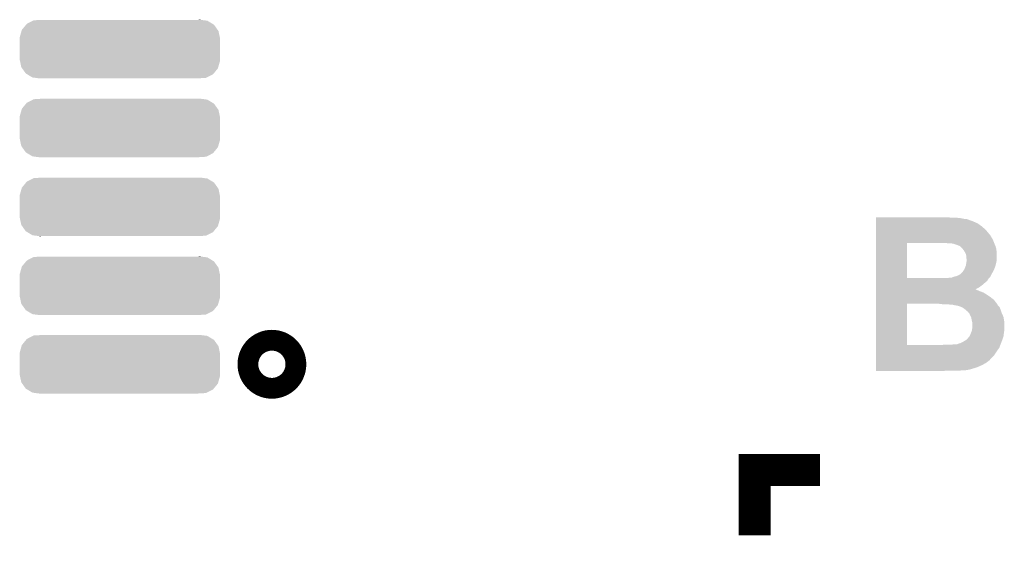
# Model space of a CAD drawing. Extents: x -4 to 126, y -8 to 66.
# Tile 239 of 256: x 107.29 to 113.54, y 30.14 to 33.51. Entities that reach past the tile are written whole.
import ezdxf

# ---------------------------------------------------------------- set-up
doc = ezdxf.new("R2010")
doc.units = 0
doc.layers.get('0').update_dxf_attribs({"linetype": 'CONTINUOUS'})
doc.layers.add('CLICKER_2_FOR_TMPM4L4A_V104_GTO', color=11, linetype='CONTINUOUS')
doc.layers.add('CLICKER_2_FOR_TMPM4L4A_V104_GTS', color=8, linetype='CONTINUOUS')

# ---------------------------------------------------------------- blocks, each defined once
blk = doc.blocks.new('CUSTOM_190')
for points in [[(-0.622486, 0.12204), (-0.595846, 0.154434), (0.620696, 0.12204), (0.59773, 0.154434)], [(-0.595846, 0.154434), (-0.591202, 0.16008), (0.59773, 0.154434), (0.588376, 0.16008)], [(-0.591202, 0.16008), (-0.552356, 0.179884), (0.588376, 0.16008), (0.55556, 0.179884)], [(-0.552356, 0.179884), (-0.547322, 0.18245), (0.55556, 0.179884), (0.536216, 0.18245)], [(-0.547322, 0.18245), (-0.49816, 0.18542), (0.536216, 0.18245), (0.513824, 0.18542)], [(0.49816, 0.18542), (0.506736, 0.18636), (0.513824, 0.18542), (0.506736, 0.18636)], [(-0.63627, 0.06604), (-0.63596, 0.074666), (0.63627, 0.06604), (0.634472, 0.074666)], [(-0.63627, 0.06477), (-0.63627, 0.06604), (0.63627, 0.06477), (0.63627, 0.06604)], [(-0.63627, -0.06477), (-0.63627, 0.06477), (0.63627, -0.06477), (0.63627, 0.06477)], [(-0.63596, 0.074666), (-0.624702, 0.114254), (0.634472, 0.074666), (0.626214, 0.114254)], [(-0.624702, 0.114254), (-0.622486, 0.12204), (0.626214, 0.114254), (0.620696, 0.12204)], [(-0.63627, -0.06604), (-0.63627, -0.06477), (0.63627, -0.06604), (0.63627, -0.06477)], [(-0.634472, -0.074662), (-0.63627, -0.06604), (0.635962, -0.074662), (0.63627, -0.06604)], [(-0.626216, -0.114254), (-0.634472, -0.074662), (0.6247, -0.114254), (0.635962, -0.074662)], [(-0.620698, -0.122036), (-0.626216, -0.114254), (0.622488, -0.122036), (0.6247, -0.114254)], [(-0.597732, -0.154436), (-0.620698, -0.122036), (0.595842, -0.154436), (0.622488, -0.122036)], [(-0.588382, -0.160078), (-0.597732, -0.154436), (0.591204, -0.160078), (0.595842, -0.154436)], [(-0.555564, -0.179884), (-0.588382, -0.160078), (0.55235, -0.179884), (0.591204, -0.160078)], [(-0.536238, -0.182448), (-0.555564, -0.179884), (0.547322, -0.182448), (0.55235, -0.179884)], [(-0.513838, -0.18542), (-0.536238, -0.182448), (0.49816, -0.18542), (0.547322, -0.182448)], [(-0.50674, -0.186362), (-0.513838, -0.18542), (-0.50674, -0.186362), (-0.49816, -0.18542)]]:
    blk.add_solid(points)

msp = doc.modelspace()

# ---------------------------------------------------------------- linework, layer by layer
at = {"layer": 'CLICKER_2_FOR_TMPM4L4A_V104_GTO', "const_width": 0.3048}
msp.add_lwpolyline([(108.82376, 31.32836, 1), (108.95584, 31.32836, 1)], format="xyb", close=True, dxfattribs=at)
at = {"layer": 'CLICKER_2_FOR_TMPM4L4A_V104_GTO', "const_width": 0.2032}
msp.add_lwpolyline([(111.95558, 30.24378), (111.95558, 30.6578), (112.3696, 30.6578)], dxfattribs=at)
at = {"layer": 'CLICKER_2_FOR_TMPM4L4A_V104_GTO'}
for points in [[(112.72522, 32.258), (112.725222, 32.26054), (113.207798, 32.258), (113.17986, 32.26054)], [(112.72522, 32.25546), (112.72522, 32.258), (113.26114, 32.25546), (113.23574, 32.258)], [(112.72522, 32.25038), (112.72522, 32.25546), (113.286542, 32.25038), (113.26114, 32.25546)], [(112.72522, 32.247838), (112.72522, 32.25038), (113.306862, 32.247838), (113.296702, 32.25038)], [(112.72522, 32.24276), (112.72522, 32.247838), (113.319558, 32.24276), (113.306862, 32.247838)], [(112.72522, 32.23768), (112.72522, 32.24276), (113.334798, 32.23768), (113.319558, 32.24276)], [(112.72522, 32.222438), (112.72522, 32.23768), (113.370362, 32.222438), (113.334798, 32.23768)], [(112.72522, 32.20974), (112.72522, 32.222438), (113.38814, 32.20974), (113.370362, 32.222438)], [(112.72522, 32.204658), (112.72522, 32.20974), (113.395762, 32.204658), (113.38814, 32.20974)], [(112.72522, 32.19704), (112.72522, 32.204658), (113.403382, 32.19704), (113.395762, 32.204658)], [(112.725218, 32.146238), (112.72522, 32.17672), (113.451642, 32.146238), (113.42624, 32.17672)], [(112.725218, 32.12846), (112.725218, 32.146238), (113.461802, 32.12846), (113.451642, 32.146238)], [(112.72522, 32.189418), (112.72522, 32.19704), (113.41354, 32.189418), (113.403382, 32.19704)], [(112.72522, 32.17672), (112.72522, 32.189418), (113.42624, 32.17672), (113.41354, 32.189418)], [(112.725212, 31.874482), (112.725218, 32.09796), (112.92332, 31.874482), (112.923322, 32.09796)], [(112.725218, 32.125916), (112.725218, 32.12846), (113.464342, 32.125916), (113.461802, 32.12846)], [(112.725218, 32.12084), (112.725218, 32.125916), (113.46688, 32.12084), (113.464342, 32.125916)], [(112.725218, 32.09798), (112.725218, 32.12084), (113.476024, 32.09798), (113.46688, 32.12084)], [(112.725218, 32.09796), (112.725218, 32.09798), (112.923322, 32.09796), (113.1189, 32.09798)], [(113.179862, 32.09544), (113.169702, 32.09798), (113.47704, 32.09544), (113.476024, 32.09798)], [(113.217962, 32.092898), (113.202722, 32.09544), (113.47813, 32.092898), (113.47704, 32.09544)], [(113.2332, 32.08782), (113.217962, 32.092898), (113.480308, 32.08782), (113.47813, 32.092898)], [(113.258592, 32.07766), (113.2332, 32.08782), (113.484662, 32.07766), (113.480308, 32.08782)], [(113.2586, 32.077656), (113.258592, 32.07766), (113.484664, 32.077656), (113.484662, 32.07766)], [(113.27638, 32.059878), (113.2586, 32.077656), (113.48974, 32.059878), (113.484664, 32.077656)], [(113.284002, 32.049718), (113.27638, 32.059878), (113.49087, 32.049718), (113.48974, 32.059878)], [(113.29162, 32.03702), (113.284002, 32.049718), (113.49228, 32.03702), (113.49087, 32.049718)], [(113.291622, 32.037018), (113.29162, 32.03702), (113.49228, 32.037018), (113.49228, 32.03702)], [(113.2967, 32.026858), (113.291622, 32.037018), (113.49228, 32.026858), (113.49228, 32.037018)], [(113.29924, 32.014158), (113.2967, 32.026858), (113.49228, 32.014158), (113.49228, 32.026858)], [(113.29924, 32.003998), (113.29924, 32.014158), (113.49228, 32.003998), (113.49228, 32.014158)], [(113.287554, 31.93288), (113.295682, 31.953198), (113.47704, 31.93288), (113.484658, 31.953198)], [(113.295682, 31.953198), (113.296698, 31.955738), (113.484658, 31.953198), (113.485292, 31.955738)], [(113.296698, 31.955738), (113.29924, 31.97098), (113.485292, 31.955738), (113.489104, 31.97098)], [(113.30178, 31.993838), (113.29924, 32.003998), (113.49228, 31.993838), (113.49228, 32.003998)], [(113.29924, 31.97098), (113.299602, 31.97352), (113.489104, 31.97098), (113.48974, 31.97352)], [(113.299602, 31.97352), (113.30178, 31.98876), (113.48974, 31.97352), (113.491916, 31.98876)], [(113.30178, 31.9913), (113.30178, 31.993838), (113.49228, 31.9913), (113.49228, 31.993838)], [(113.30178, 31.98876), (113.30178, 31.9913), (113.491916, 31.98876), (113.49228, 31.9913)], [(113.223038, 31.884618), (113.235708, 31.887154), (113.452484, 31.884618), (113.454176, 31.887154)], [(113.235708, 31.887154), (113.235738, 31.88716), (113.454176, 31.887154), (113.454176, 31.88716)], [(113.235738, 31.88716), (113.242074, 31.889694), (113.454176, 31.88716), (113.45418, 31.889694)], [(113.242074, 31.889694), (113.248442, 31.89224), (113.45418, 31.889694), (113.455594, 31.89224)], [(113.248442, 31.89224), (113.261138, 31.899858), (113.455594, 31.89224), (113.459824, 31.899858)], [(113.261138, 31.899858), (113.27384, 31.91256), (113.459824, 31.899858), (113.46688, 31.91256)], [(113.27384, 31.91256), (113.276378, 31.915098), (113.46688, 31.91256), (113.468148, 31.915098)], [(113.276378, 31.915098), (113.286538, 31.930338), (113.468148, 31.915098), (113.475768, 31.930338)], [(113.286538, 31.930338), (113.287554, 31.93288), (113.475768, 31.930338), (113.47704, 31.93288)], [(112.72521, 31.816038), (112.725212, 31.82874), (113.38052, 31.816038), (113.398302, 31.82874)], [(112.725212, 31.87446), (112.725212, 31.874482), (113.179856, 31.87446), (112.92332, 31.874482)], [(112.725212, 31.869378), (112.725212, 31.87446), (113.438938, 31.869378), (113.44402, 31.87446)], [(112.725212, 31.856678), (112.725212, 31.869378), (113.431316, 31.856678), (113.438938, 31.869378)], [(112.725212, 31.84398), (112.725212, 31.856678), (113.41608, 31.84398), (113.431316, 31.856678)], [(112.725212, 31.82874), (112.725212, 31.84398), (113.398302, 31.82874), (113.41608, 31.84398)], [(113.179856, 31.87446), (113.187478, 31.876998), (113.44402, 31.87446), (113.446558, 31.876998)], [(113.187478, 31.876998), (113.202716, 31.877), (113.446558, 31.876998), (113.44656, 31.877)], [(113.202716, 31.877), (113.210334, 31.879538), (113.44656, 31.877), (113.449098, 31.879538)], [(113.210334, 31.879538), (113.210342, 31.87954), (113.449098, 31.879538), (113.449098, 31.87954)], [(113.210342, 31.87954), (113.223038, 31.884618), (113.449098, 31.87954), (113.452484, 31.884618)], [(112.72521, 31.80332), (112.72521, 31.816038), (113.35768, 31.80332), (113.38052, 31.816038)], [(112.72521, 31.8008), (112.72521, 31.80332), (113.360206, 31.8008), (113.35768, 31.80332)], [(112.72521, 31.800798), (112.72521, 31.8008), (113.365284, 31.800798), (113.360206, 31.8008)], [(112.72521, 31.79826), (112.72521, 31.800798), (113.37036, 31.79826), (113.365284, 31.800798)], [(112.72521, 31.79064), (112.72521, 31.79826), (113.38814, 31.79064), (113.37036, 31.79826)], [(112.72521, 31.783018), (112.72521, 31.79064), (113.408462, 31.783018), (113.38814, 31.79064)], [(112.72521, 31.77032), (112.72521, 31.783018), (113.42878, 31.77032), (113.408462, 31.783018)], [(112.72521, 31.75508), (112.72521, 31.77032), (113.45164, 31.75508), (113.42878, 31.77032)], [(112.725202, 31.450302), (112.725208, 31.7119), (112.92332, 31.450302), (112.923342, 31.7119)], [(112.725208, 31.71444), (112.72521, 31.737298), (113.492282, 31.71444), (113.474502, 31.737298)], [(112.725208, 31.7119), (112.725208, 31.71444), (113.49482, 31.7119), (113.492282, 31.71444)], [(112.72521, 31.737298), (112.72521, 31.75508), (113.474502, 31.737298), (113.45164, 31.75508)], [(113.126554, 31.711896), (113.12652, 31.7119), (113.494822, 31.711896), (113.49482, 31.7119)], [(113.146842, 31.70936), (113.126554, 31.711896), (113.496092, 31.70936), (113.494822, 31.711896)], [(113.195102, 31.70682), (113.179862, 31.70936), (113.497362, 31.70682), (113.496092, 31.70936)], [(113.228122, 31.70174), (113.207802, 31.70682), (113.499902, 31.70174), (113.497362, 31.70682)], [(113.2459, 31.699198), (113.233202, 31.70174), (113.502444, 31.699198), (113.499902, 31.70174)], [(113.268762, 31.69158), (113.2459, 31.699198), (113.51006, 31.69158), (113.502444, 31.699198)], [(113.26877, 31.691576), (113.268762, 31.69158), (113.510062, 31.691576), (113.51006, 31.69158)], [(113.28146, 31.68396), (113.26877, 31.691576), (113.513326, 31.68396), (113.510062, 31.691576)], [(113.29162, 31.676338), (113.28146, 31.68396), (113.516594, 31.676338), (113.513326, 31.68396)], [(113.29416, 31.6738), (113.29162, 31.676338), (113.51768, 31.6738), (113.516594, 31.676338)], [(113.29924, 31.66872), (113.29416, 31.6738), (113.519374, 31.66872), (113.51768, 31.6738)], [(113.306862, 31.663638), (113.29924, 31.66872), (113.521068, 31.663638), (113.519374, 31.66872)], [(113.311942, 31.658556), (113.306862, 31.663638), (113.522762, 31.658556), (113.521068, 31.663638)], [(113.314494, 31.65348), (113.311942, 31.658556), (113.524454, 31.65348), (113.522762, 31.658556)], [(113.317024, 31.653466), (113.314494, 31.65348), (113.52446, 31.653466), (113.524454, 31.65348)], [(113.318034, 31.650942), (113.317024, 31.653466), (113.5253, 31.650942), (113.52446, 31.653466)], [(113.3221, 31.640778), (113.318034, 31.650942), (113.529818, 31.640778), (113.5253, 31.650942)], [(113.329722, 31.628078), (113.3221, 31.640778), (113.53546, 31.628078), (113.529818, 31.640778)], [(113.3348, 31.60268), (113.329722, 31.628078), (113.539694, 31.60268), (113.53546, 31.628078)], [(113.336072, 31.597598), (113.3348, 31.60268), (113.54054, 31.597598), (113.539694, 31.60268)], [(113.33734, 31.592518), (113.336072, 31.597598), (113.54054, 31.592518), (113.54054, 31.597598)], [(113.33734, 31.5595), (113.33734, 31.592518), (113.54054, 31.5595), (113.54054, 31.592518)], [(113.319558, 31.50616), (113.32464, 31.51632), (113.535458, 31.50616), (113.536728, 31.51632)], [(113.32464, 31.51632), (113.328702, 31.52648), (113.536728, 31.51632), (113.538, 31.52648)], [(113.328702, 31.52648), (113.334798, 31.541718), (113.538, 31.52648), (113.540176, 31.541718)], [(113.334798, 31.541718), (113.33516, 31.54426), (113.540176, 31.541718), (113.54054, 31.54426)], [(113.33516, 31.54426), (113.33734, 31.5595), (113.54054, 31.54426), (113.54054, 31.5595)], [(112.725202, 31.45028), (112.725202, 31.450302), (113.139218, 31.45028), (112.92332, 31.450302)], [(112.725202, 31.437576), (112.725202, 31.45028), (113.51006, 31.437576), (113.51514, 31.45028)], [(113.139218, 31.45028), (113.16208, 31.45282), (113.51514, 31.45028), (113.516156, 31.45282)], [(113.205258, 31.45282), (113.22304, 31.45536), (113.516156, 31.45282), (113.517172, 31.45536)], [(113.240816, 31.45536), (113.2459, 31.4579), (113.517172, 31.45536), (113.518188, 31.4579)], [(113.2459, 31.4579), (113.253522, 31.46044), (113.518188, 31.4579), (113.519204, 31.46044)], [(113.253522, 31.46044), (113.263678, 31.462978), (113.519204, 31.46044), (113.520218, 31.462978)], [(113.263678, 31.462978), (113.26368, 31.46298), (113.520218, 31.462978), (113.52022, 31.46298)], [(113.26368, 31.46298), (113.27384, 31.46806), (113.52022, 31.46298), (113.522124, 31.46806)], [(113.27384, 31.46806), (113.299238, 31.483298), (113.522124, 31.46806), (113.527838, 31.483298)], [(113.299238, 31.4833), (113.311938, 31.496), (113.52784, 31.4833), (113.532072, 31.496)], [(113.299238, 31.483298), (113.299238, 31.4833), (113.527838, 31.483298), (113.52784, 31.4833)], [(113.311938, 31.496), (113.314478, 31.501076), (113.532072, 31.496), (113.533764, 31.501076)], [(113.314478, 31.501076), (113.319556, 31.506158), (113.533764, 31.501076), (113.535458, 31.506158)], [(113.319556, 31.506158), (113.319558, 31.50616), (113.535458, 31.506158), (113.535458, 31.50616)], [(112.7252, 31.37154), (112.725202, 31.386778), (113.4618, 31.37154), (113.477038, 31.386778)], [(112.725202, 31.435034), (112.725202, 31.437576), (113.510056, 31.435034), (113.51006, 31.437576)], [(112.725202, 31.42742), (112.725202, 31.435034), (113.50498, 31.42742), (113.510056, 31.435034)], [(112.725202, 31.41726), (112.725202, 31.42742), (113.49736, 31.41726), (113.50498, 31.42742)], [(112.725202, 31.386778), (112.725202, 31.41726), (113.477038, 31.386778), (113.49736, 31.41726)], [(112.7252, 31.353758), (112.7252, 31.37154), (113.446558, 31.353758), (113.4618, 31.37154)], [(112.7252, 31.338518), (112.7252, 31.353758), (113.42624, 31.338518), (113.446558, 31.353758)], [(112.7252, 31.33598), (112.7252, 31.338518), (113.423696, 31.33598), (113.42624, 31.338518)], [(112.7252, 31.333438), (112.7252, 31.33598), (113.416078, 31.333438), (113.423696, 31.33598)], [(112.7252, 31.32582), (112.7252, 31.333438), (113.405918, 31.32582), (113.416078, 31.333438)], [(112.7252, 31.31058), (112.7252, 31.32582), (113.37036, 31.31058), (113.405918, 31.32582)], [(112.7252, 31.30296), (112.7252, 31.31058), (113.3475, 31.30296), (113.37036, 31.31058)], [(112.7252, 31.29534), (112.7252, 31.30296), (113.3221, 31.29534), (113.3475, 31.30296)], [(112.7252, 31.29026), (112.7252, 31.29534), (113.294158, 31.29026), (113.3221, 31.29534)], [(112.7252, 31.28772), (112.7252, 31.29026), (113.258598, 31.28772), (113.268758, 31.29026)], [(112.7252, 31.285202), (112.7252, 31.28772), (113.14706, 31.285202), (113.17224, 31.28772)], [(113.146842, 31.28518), (112.7252, 31.285202), (113.146842, 31.28518), (113.14706, 31.285202)]]:
    msp.add_solid(points, dxfattribs=at)

# ---------------------------------------------------------------- block references
at = {"layer": 'CLICKER_2_FOR_TMPM4L4A_V104_GTS'}
for p in [(107.9246, 33.32734), (107.9246, 32.82696), (107.9246, 32.32658), (107.9246, 31.8262), (107.9246, 31.32836)]:
    msp.add_blockref('CUSTOM_190', p, dxfattribs=at)

doc.saveas('drawing.dxf')
